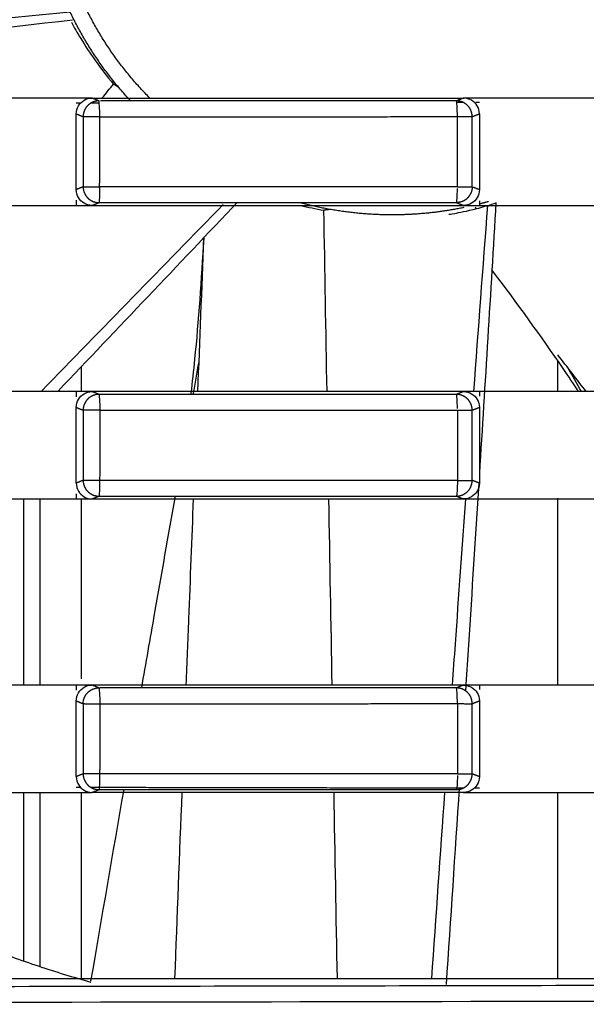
# Model space of a CAD drawing. Header units: millimetres. Extents: x 9946 to 11276, y -3292 to -1962.
# Tile 157 of 170: x 11006 to 11023, y -2185 to -2154. Entities that reach past the tile are written whole.
import ezdxf

# ---------------------------------------------------------------- set-up
doc = ezdxf.new("R2010")
doc.units = ezdxf.units.MM
doc.layers.add('ROXX NEO lite', color=7, linetype='Continuous', true_color=0x000000)

msp = doc.modelspace()

# ---------------------------------------------------------------- linework, layer by layer
at = {"layer": 'ROXX NEO lite', "color": 18, "lineweight": -3, "true_color": 0x000000}
for points, weights in [([(11009.057, -2156.077), (11006.69, -2153.528), (11006.167, -2150.089)], [0.85527863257, 0.8596337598, 0.945878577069]), ([(11009.665, -2155.989), (11007.22, -2153.52), (11006.673, -2150.089)], [0.85504708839, 0.855127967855, 0.943721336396]), ([(11008.053, -2156.077), (11007.847, -2156.077), (11007.701, -2156.224)], [1, 0.923925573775, 1]), ([(11019.73, -2156.224), (11019.585, -2156.078), (11019.379, -2156.077)], [1, 0.924347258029, 1]), ([(11007.701, -2156.224), (11007.555, -2156.37), (11007.554, -2156.577)], [1, 0.924003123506, 1]), ([(11019.876, -2156.577), (11019.876, -2156.371), (11019.73, -2156.224)], [1, 0.924119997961, 1]), ([(11008.082, -2156.581), (11007.597, -2156.577), (11007.554, -2156.577)], [1, 0.716757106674, 1]), ([(11008.082, -2156.581), (11013.746, -2156.577), (11019.407, -2156.577)], [1, 0.999992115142, 1]), ([(11019.407, -2156.577), (11019.839, -2156.577), (11019.876, -2156.577)], [1, 0.756562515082, 1]), ([(11007.554, -2158.801), (11007.555, -2159.008), (11007.701, -2159.154)], [1, 0.923940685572, 1]), ([(11007.554, -2158.801), (11007.596, -2158.801), (11008.077, -2158.801)], [1, 0.720090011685, 1]), ([(11019.407, -2158.801), (11013.744, -2158.801), (11008.077, -2158.801)], [1, 0.999992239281, 1]), ([(11019.407, -2158.801), (11019.839, -2158.801), (11019.876, -2158.801)], [1, 0.756578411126, 1]), ([(11019.876, -2158.801), (11019.876, -2159.007), (11019.73, -2159.154)], [1, 0.924362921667, 1]), ([(11007.701, -2159.154), (11007.847, -2159.301), (11008.053, -2159.301)], [1, 0.923986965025, 1]), ([(11019.73, -2159.154), (11019.584, -2159.301), (11019.377, -2159.301)], [1, 0.923391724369, 1]), ([(11020.387, -2159.27), (11020.24, -2159.311), (11020.093, -2159.348)], [0.910681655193, 0.913825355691, 0.917146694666]), ([(11007.701, -2165.524), (11007.555, -2165.67), (11007.554, -2165.877)], [1, 0.924003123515, 1]), ([(11008.053, -2165.377), (11007.847, -2165.377), (11007.701, -2165.524)], [1, 0.92392557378, 1]), ([(11019.73, -2165.524), (11019.585, -2165.378), (11019.379, -2165.377)], [1, 0.924361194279, 1]), ([(11019.876, -2165.877), (11019.876, -2165.671), (11019.73, -2165.524)], [1, 0.924119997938, 1]), ([(11008.082, -2165.881), (11007.597, -2165.877), (11007.554, -2165.877)], [1, 0.716757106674, 1]), ([(11008.082, -2165.881), (11013.746, -2165.877), (11019.407, -2165.877)], [1, 0.999992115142, 1]), ([(11019.407, -2165.877), (11019.839, -2165.877), (11019.876, -2165.877)], [1, 0.756562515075, 1]), ([(11007.554, -2168.101), (11007.555, -2168.308), (11007.701, -2168.454)], [1, 0.92375347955, 1]), ([(11008.077, -2168.101), (11007.596, -2168.101), (11007.554, -2168.101)], [1, 0.720077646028, 1]), ([(11019.407, -2168.101), (11013.744, -2168.101), (11008.077, -2168.101)], [1, 0.999992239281, 1]), ([(11019.407, -2168.101), (11019.839, -2168.101), (11019.876, -2168.101)], [1, 0.756578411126, 1]), ([(11019.73, -2168.454), (11019.876, -2168.307), (11019.876, -2168.101)], [1, 0.924362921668, 1]), ([(11007.701, -2168.454), (11007.847, -2168.601), (11008.053, -2168.601)], [1, 0.923986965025, 1]), ([(11019.379, -2168.601), (11019.585, -2168.6), (11019.73, -2168.454)], [1, 0.924104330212, 1]), ([(11007.554, -2175.177), (11007.555, -2174.97), (11007.701, -2174.824)], [1, 0.924003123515, 1]), ([(11007.701, -2174.824), (11007.847, -2174.677), (11008.054, -2174.677)], [1, 0.92375584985, 1]), ([(11019.73, -2174.824), (11019.585, -2174.678), (11019.379, -2174.677)], [1, 0.924347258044, 1]), ([(11019.876, -2175.179), (11019.877, -2174.972), (11019.73, -2174.824)], [1, 0.923391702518, 1]), ([(11007.554, -2175.177), (11007.597, -2175.177), (11008.082, -2175.181)], [1, 0.716757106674, 1]), ([(11008.082, -2175.181), (11013.746, -2175.177), (11019.407, -2175.177)], [1, 0.999992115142, 1]), ([(11019.407, -2175.177), (11019.839, -2175.177), (11019.876, -2175.179)], [1, 0.75651048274, 1]), ([(11008.077, -2177.401), (11007.596, -2177.401), (11007.554, -2177.401)], [1, 0.720090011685, 1]), ([(11007.554, -2177.401), (11007.555, -2177.608), (11007.701, -2177.754)], [1, 0.923940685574, 1]), ([(11019.407, -2177.401), (11013.744, -2177.401), (11008.077, -2177.401)], [1, 0.999992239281, 1]), ([(11019.407, -2177.401), (11019.839, -2177.401), (11019.876, -2177.401)], [1, 0.756578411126, 1]), ([(11019.73, -2177.754), (11019.876, -2177.607), (11019.876, -2177.401)], [1, 0.924362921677, 1]), ([(10995.396, -2177.806), (11001.006, -2182.086), (11007.798, -2184.001)], [0.977256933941, 0.953852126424, 0.964870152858]), ([(11007.701, -2177.754), (11007.847, -2177.901), (11008.053, -2177.901)], [1, 0.923986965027, 1]), ([(11019.377, -2177.901), (11019.584, -2177.901), (11019.73, -2177.754)], [1, 0.923391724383, 1]), ([(11051.342, -2184.042), (10935.838, -2184.366), (10820.335, -2184.042)], [1, 0.996771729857, 1])]:
    msp.add_rational_spline(points, weights, degree=2, dxfattribs=at)
for points, knots in [([(11007.144, -2153.265), (11002.483, -2153.725), (10993.653, -2154.618), (10984.826, -2155.547), (10980.658, -2155.988)], [-28.151025, -28.151025, -28.151025, -28.151025, -14.099015, -1.524458, -1.524458, -1.524458, -1.524458]), ([(11007.219, -2153.518), (11002.55, -2154.057), (10995.264, -2154.878), (10987.975, -2155.676), (10985.358, -2155.961)], [0, 0, 0, 0, 14.098949, 21.996849, 21.996849, 21.996849, 21.996849]), ([(11007.182, -2153.581), (11007.269, -2153.745), (11007.489, -2154.134), (11007.924, -2154.801), (11008.305, -2155.294), (11008.516, -2155.544)], [8.576304, 8.576304, 8.576304, 8.576304, 9.932268, 11.587642, 13.243769, 13.243769, 13.243769, 13.243769]), ([(11019.379, -2156.077), (11018.121, -2156.077), (11015.605, -2156.077), (11011.847, -2156.077), (11009.348, -2156.077), (11008.107, -2156.077)], [-11.34246, -11.34246, -11.34246, -11.34246, -7.561637, -3.78082, -0.053675, -0.053675, -0.053675, -0.053675]), ([(11008.077, -2158.801), (11008.078, -2158.916), (11008.068, -2159.193), (11008.059, -2159.297), (11008.053, -2159.301)], [0, 0, 0, 0, 0.4033497, 0.8118042, 0.8118042, 0.8118042, 0.8118042]), ([(11008.053, -2159.301), (11009.312, -2159.301), (11011.829, -2159.301), (11015.604, -2159.301), (11018.119, -2159.301), (11019.377, -2159.301)], [-11.340107, -11.340107, -11.340107, -11.340107, -7.55944, -3.778779, 0, 0, 0, 0]), ([(11019.139, -2159.666), (11019.142, -2159.669), (11019.268, -2159.655), (11019.811, -2159.55), (11020.387, -2159.39), (11020.618, -2159.316), (11020.641, -2159.309)], [0.476474, 0.476474, 0.476474, 0.476474, 3.310772, 6.62152, 8.276894, 8.453379, 8.453379, 8.453379, 8.453379]), ([(11010.976, -2165.347), (11011.018, -2164.99), (11011.058, -2164.627), (11011.095, -2164.259), (11011.217, -2163.039), (11011.309, -2161.746), (11011.377, -2160.413)], [3.36105, 3.36105, 3.36105, 3.36105, 4.76441, 4.76441, 4.76441, 9.422308, 9.422308, 9.422308, 9.422308]), ([(11023.246, -2165.289), (11023.086, -2165.047), (11022.923, -2164.804), (11022.757, -2164.56), (11022.066, -2163.547), (11021.305, -2162.497), (11020.501, -2161.432)], [3.641174, 3.641174, 3.641174, 3.641174, 4.76441, 4.76441, 4.76441, 9.422307, 9.422307, 9.422307, 9.422307]), ([(11019.379, -2165.377), (11018.121, -2165.377), (11015.605, -2165.377), (11011.829, -2165.377), (11009.312, -2165.377), (11008.053, -2165.377)], [-11.342455, -11.342455, -11.342455, -11.342455, -7.561637, -3.78082, 0, 0, 0, 0]), ([(11008.077, -2168.101), (11008.078, -2168.216), (11008.068, -2168.493), (11008.059, -2168.597), (11008.053, -2168.601)], [0, 0, 0, 0, 0.4033497, 0.8118042, 0.8118042, 0.8118042, 0.8118042]), ([(11020.084, -2168.193), (11019.976, -2169.901), (11019.841, -2172.027), (11019.704, -2174.152), (11019.677, -2174.569)], [8.963825, 8.963825, 8.963825, 8.963825, 14.098949, 15.353526, 15.353526, 15.353526, 15.353526]), ([(11008.053, -2168.601), (11009.312, -2168.601), (11011.829, -2168.601), (11015.605, -2168.601), (11018.12, -2168.601), (11019.379, -2168.601)], [-11.341993, -11.341993, -11.341993, -11.341993, -7.561325, -3.780664, 0, 0, 0, 0]), ([(11009.409, -2174.677), (11009.545, -2173.897), (11009.899, -2171.871), (11010.255, -2169.846), (11010.474, -2168.601)], [11.603258, 11.603258, 11.603258, 11.603258, 13.979394, 17.77213, 17.77213, 17.77213, 17.77213]), ([(11010.821, -2174.568), (11010.848, -2173.875), (11010.925, -2171.916), (11011.002, -2169.956), (11011.052, -2168.689)], [-16.431983, -16.431983, -16.431983, -16.431983, -14.34863, -10.536378, -10.536378, -10.536378, -10.536378]), ([(11019.666, -2168.697), (11019.554, -2170.227), (11019.412, -2172.191), (11019.272, -2174.155), (11019.241, -2174.589)], [-18.702546, -18.702546, -18.702546, -18.702546, -14.099015, -12.79518, -12.79518, -12.79518, -12.79518]), ([(11019.379, -2174.677), (11018.121, -2174.677), (11015.605, -2174.677), (11011.84, -2174.677), (11009.334, -2174.677), (11008.087, -2174.677)], [-11.341975, -11.341975, -11.341975, -11.341975, -7.561152, -3.780335, -0.033036, -0.033036, -0.033036, -0.033036]), ([(11008.077, -2177.401), (11008.078, -2177.516), (11008.068, -2177.793), (11008.059, -2177.897), (11008.053, -2177.901)], [0, 0, 0, 0, 0.4033497, 0.8118042, 0.8118042, 0.8118042, 0.8118042]), ([(11008.053, -2177.901), (11009.312, -2177.901), (11011.829, -2177.901), (11015.604, -2177.901), (11018.119, -2177.901), (11019.377, -2177.901)], [-11.340107, -11.340107, -11.340107, -11.340107, -7.55944, -3.778779, 0, 0, 0, 0])]:
    msp.add_open_spline(points, degree=3, knots=knots, dxfattribs=at)
for points, degree in [([(11008.16, -2155.983), (11008.279, -2155.837), (11008.398, -2155.69), (11008.516, -2155.544)], 3), ([(11008.682, -2155.652), (11008.599, -2155.598), (11008.516, -2155.544)], 2), ([(11007.335, -2155.989), (11006.822, -2155.989), (11005.797, -2155.989), (11004.26, -2155.989), (11003.235, -2155.989), (11002.723, -2155.989)], 3), ([(11007.335, -2156.489), (11007.335, -2156.393), (11007.382, -2156.229), (11007.574, -2156.036), (11007.739, -2155.989), (11007.834, -2155.989)], 3), ([(11007.834, -2155.989), (11007.667, -2155.989), (11007.501, -2155.989), (11007.335, -2155.989)], 3), ([(11007.471, -2156.154), (11007.425, -2156.154), (11007.38, -2156.154), (11007.335, -2156.154)], 3), ([(11008.054, -2156.152), (11007.966, -2156.153), (11007.879, -2156.153), (11007.792, -2156.153)], 3), ([(11007.834, -2155.989), (11009.141, -2155.989), (11011.757, -2155.988), (11015.679, -2155.988), (11018.294, -2155.989), (11019.601, -2155.989)], 3), ([(11008.053, -2156.077), (11007.944, -2156.033), (11007.834, -2155.989)], 2), ([(11008.082, -2156.581), (11008.082, -2156.465), (11008.07, -2156.186), (11008.059, -2156.081), (11008.053, -2156.077)], 3), ([(11019.601, -2155.989), (11019.49, -2156.033), (11019.379, -2156.077)], 2), ([(11019.407, -2156.577), (11019.407, -2156.461), (11019.402, -2156.188), (11019.386, -2156.081), (11019.379, -2156.077)], 3), ([(11019.621, -2156.131), (11019.54, -2156.131), (11019.46, -2156.131), (11019.379, -2156.131)], 3), ([(11020.103, -2156.487), (11020.103, -2156.391), (11020.053, -2156.225), (11019.866, -2156.039), (11019.699, -2155.989), (11019.601, -2155.989)], 3), ([(11020.103, -2155.989), (11019.936, -2155.989), (11019.768, -2155.989), (11019.601, -2155.989)], 3), ([(11020.103, -2156.13), (11020.065, -2156.13), (11020.027, -2156.13), (11019.99, -2156.13)], 3), ([(11024.551, -2155.989), (11024.056, -2155.989), (11023.068, -2155.989), (11021.586, -2155.989), (11020.597, -2155.989), (11020.103, -2155.989)], 3), ([(11007.335, -2158.889), (11007.335, -2157.689), (11007.335, -2156.489)], 2), ([(11007.335, -2156.489), (11007.444, -2156.533), (11007.554, -2156.577)], 2), ([(11019.876, -2156.577), (11019.99, -2156.532), (11020.103, -2156.487)], 2), ([(11020.103, -2156.487), (11020.103, -2157.689), (11020.103, -2158.891)], 2), ([(11007.554, -2156.577), (11007.554, -2157.689), (11007.554, -2158.801)], 2), ([(11008.077, -2158.801), (11008.08, -2157.691), (11008.082, -2156.581)], 2), ([(11019.407, -2158.801), (11019.407, -2157.689), (11019.407, -2156.577)], 2), ([(11019.876, -2158.801), (11019.876, -2157.689), (11019.876, -2156.577)], 2), ([(11007.554, -2158.801), (11007.444, -2158.845), (11007.335, -2158.889)], 2), ([(11007.834, -2159.389), (11007.739, -2159.389), (11007.574, -2159.342), (11007.382, -2159.149), (11007.335, -2158.984), (11007.335, -2158.889)], 3), ([(11019.377, -2159.301), (11019.383, -2159.297), (11019.399, -2159.209), (11019.406, -2158.966), (11019.407, -2158.856)], 3), ([(11020.103, -2158.891), (11020.103, -2158.987), (11020.054, -2159.151), (11019.867, -2159.339), (11019.699, -2159.389), (11019.601, -2159.389)], 3), ([(11020.103, -2158.891), (11020.005, -2158.852), (11019.906, -2158.813)], 2), ([(11012.447, -2159.283), (11010.554, -2161.283), (11008.657, -2163.281), (11006.758, -2165.275)], 3), ([(11007.335, -2159.224), (11007.335, -2159.307), (11007.335, -2159.389)], 2), ([(11020.103, -2159.248), (11020.103, -2159.319), (11020.103, -2159.389)], 2), ([(11020.63, -2159.292), (11020.458, -2162.157), (11020.283, -2165.022), (11020.103, -2167.887)], 3), ([(11002.723, -2159.389), (11003.235, -2159.389), (11004.26, -2159.389), (11005.797, -2159.389), (11006.822, -2159.389), (11007.335, -2159.389)], 3), ([(11011.991, -2159.364), (11010.072, -2161.327), (11008.157, -2163.293), (11006.244, -2165.261)], 3), ([(11007.335, -2159.389), (11007.501, -2159.389), (11007.667, -2159.389), (11007.834, -2159.389)], 3), ([(11007.834, -2159.389), (11007.943, -2159.345), (11008.053, -2159.301)], 2), ([(11007.834, -2159.389), (11009.141, -2159.389), (11011.757, -2159.39), (11015.679, -2159.39), (11018.294, -2159.389), (11019.601, -2159.389)], 3), ([(11014.445, -2159.39), (11014.679, -2159.446), (11014.923, -2159.497), (11015.179, -2159.541)], 3), ([(11015.376, -2159.517), (11015.278, -2159.529), (11015.179, -2159.541)], 2), ([(11015.279, -2165.288), (11015.245, -2163.373), (11015.212, -2161.457), (11015.179, -2159.541)], 3), ([(11019.377, -2159.301), (11019.489, -2159.345), (11019.601, -2159.389)], 2), ([(11019.601, -2159.389), (11019.768, -2159.389), (11019.936, -2159.389), (11020.103, -2159.389)], 3), ([(11020.361, -2159.395), (11020.211, -2161.36), (11020.063, -2163.324), (11019.917, -2165.289)], 3), ([(11020.002, -2159.49), (11019.993, -2159.475), (11019.985, -2159.461), (11019.976, -2159.446)], 3), ([(11020.103, -2159.389), (11021.586, -2159.389), (11023.068, -2159.389), (11024.551, -2159.389)], 3), ([(11011.188, -2165.289), (11011.252, -2163.665), (11011.318, -2162.041), (11011.383, -2160.417)], 3), ([(11023.49, -2165.289), (11023.189, -2164.9), (11022.889, -2164.512), (11022.588, -2164.123)], 3), ([(11022.588, -2165.289), (11022.588, -2164.787), (11022.588, -2164.286)], 2), ([(11007.488, -2164.508), (11007.488, -2164.899), (11007.488, -2165.289)], 2), ([(11011.043, -2165.377), (11011.104, -2165.034), (11011.164, -2164.691), (11011.225, -2164.348)], 3), ([(11023.343, -2165.289), (11023.2, -2165.041), (11023.057, -2164.792), (11022.914, -2164.544)], 3), ([(11007.335, -2165.289), (11006.822, -2165.289), (11005.797, -2165.289), (11004.26, -2165.289), (11003.235, -2165.289), (11002.723, -2165.289)], 3), ([(11007.335, -2165.789), (11007.335, -2165.693), (11007.382, -2165.529), (11007.574, -2165.336), (11007.739, -2165.289), (11007.834, -2165.289)], 3), ([(11007.834, -2165.289), (11007.667, -2165.289), (11007.501, -2165.289), (11007.335, -2165.289)], 3), ([(11007.335, -2165.289), (11007.335, -2165.371), (11007.335, -2165.454)], 2), ([(11019.601, -2165.289), (11018.294, -2165.289), (11015.679, -2165.288), (11011.757, -2165.288), (11009.141, -2165.289), (11007.834, -2165.289)], 3), ([(11008.053, -2165.377), (11007.944, -2165.333), (11007.834, -2165.289)], 2), ([(11008.053, -2165.377), (11008.059, -2165.381), (11008.07, -2165.486), (11008.082, -2165.765), (11008.082, -2165.881)], 3), ([(11019.601, -2165.289), (11019.49, -2165.333), (11019.379, -2165.377)], 2), ([(11019.407, -2165.822), (11019.406, -2165.711), (11019.4, -2165.469), (11019.385, -2165.381), (11019.379, -2165.377)], 3), ([(11020.103, -2165.289), (11019.936, -2165.289), (11019.768, -2165.289), (11019.601, -2165.289)], 3), ([(11019.601, -2165.289), (11019.699, -2165.289), (11019.866, -2165.339), (11020.053, -2165.525), (11020.103, -2165.691), (11020.103, -2165.787)], 3), ([(11024.551, -2165.289), (11024.056, -2165.289), (11023.068, -2165.289), (11021.586, -2165.289), (11020.597, -2165.289), (11020.103, -2165.289)], 3), ([(11020.103, -2165.289), (11020.103, -2165.359), (11020.103, -2165.43)], 2), ([(11007.335, -2165.789), (11007.444, -2165.833), (11007.554, -2165.877)], 2), ([(11007.335, -2168.189), (11007.335, -2166.989), (11007.335, -2165.789)], 2), ([(11019.876, -2165.877), (11019.99, -2165.832), (11020.103, -2165.787)], 2), ([(11020.103, -2165.787), (11020.103, -2166.989), (11020.103, -2168.191)], 2), ([(11007.554, -2165.877), (11007.554, -2166.989), (11007.554, -2168.101)], 2), ([(11008.082, -2165.881), (11008.08, -2166.991), (11008.077, -2168.101)], 2), ([(11019.407, -2165.877), (11019.407, -2166.989), (11019.407, -2168.101)], 2), ([(11019.876, -2168.101), (11019.876, -2166.989), (11019.876, -2165.877)], 2), ([(11007.554, -2168.101), (11007.444, -2168.145), (11007.335, -2168.189)], 2), ([(11007.335, -2168.189), (11007.335, -2168.284), (11007.382, -2168.449), (11007.574, -2168.642), (11007.739, -2168.689), (11007.834, -2168.689)], 3), ([(11019.407, -2168.101), (11019.407, -2168.217), (11019.402, -2168.49), (11019.385, -2168.597), (11019.379, -2168.601)], 3), ([(11020.103, -2168.191), (11020.103, -2168.287), (11020.054, -2168.451), (11019.867, -2168.639), (11019.699, -2168.689), (11019.601, -2168.689)], 3), ([(11020.103, -2168.191), (11019.99, -2168.146), (11019.876, -2168.101)], 2), ([(11007.335, -2168.524), (11007.335, -2168.607), (11007.335, -2168.689)], 2), ([(11007.834, -2168.689), (11007.943, -2168.645), (11008.053, -2168.601)], 2), ([(11019.379, -2168.601), (11019.49, -2168.645), (11019.601, -2168.689)], 2), ([(11002.723, -2168.689), (11003.235, -2168.689), (11004.26, -2168.689), (11005.797, -2168.689), (11006.822, -2168.689), (11007.335, -2168.689)], 3), ([(11005.679, -2174.575), (11005.679, -2171.632), (11005.679, -2168.689)], 2), ([(11006.178, -2168.682), (11006.178, -2171.635), (11006.178, -2174.589)], 2), ([(11007.335, -2168.689), (11007.501, -2168.689), (11007.667, -2168.689), (11007.834, -2168.689)], 3), ([(11007.488, -2168.689), (11007.488, -2171.541), (11007.488, -2174.394)], 2), ([(11007.834, -2168.689), (11009.141, -2168.689), (11011.757, -2168.69), (11015.679, -2168.69), (11018.294, -2168.689), (11019.601, -2168.689)], 3), ([(11015.441, -2174.589), (11015.406, -2172.622), (11015.372, -2170.656), (11015.338, -2168.689)], 3), ([(11019.601, -2168.689), (11019.768, -2168.689), (11019.936, -2168.689), (11020.103, -2168.689)], 3), ([(11020.103, -2168.689), (11021.586, -2168.689), (11023.068, -2168.689), (11024.551, -2168.689)], 3), ([(11022.588, -2174.574), (11022.588, -2171.62), (11022.588, -2168.667)], 2), ([(11007.335, -2174.589), (11006.822, -2174.589), (11005.797, -2174.589), (11004.26, -2174.589), (11003.235, -2174.589), (11002.723, -2174.589)], 3), ([(11007.335, -2175.089), (11007.335, -2174.993), (11007.382, -2174.829), (11007.574, -2174.636), (11007.739, -2174.589), (11007.834, -2174.589)], 3), ([(11007.834, -2174.589), (11007.667, -2174.589), (11007.501, -2174.589), (11007.335, -2174.589)], 3), ([(11007.335, -2174.589), (11007.335, -2174.671), (11007.335, -2174.754)], 2), ([(11019.601, -2174.589), (11018.294, -2174.589), (11015.679, -2174.588), (11011.757, -2174.588), (11009.141, -2174.589), (11007.834, -2174.589)], 3), ([(11008.054, -2174.677), (11007.944, -2174.633), (11007.834, -2174.589)], 2), ([(11008.054, -2174.677), (11008.06, -2174.681), (11008.07, -2174.786), (11008.082, -2175.065), (11008.082, -2175.181)], 3), ([(11019.601, -2174.589), (11019.49, -2174.633), (11019.379, -2174.677)], 2), ([(11019.407, -2175.177), (11019.407, -2175.061), (11019.402, -2174.788), (11019.386, -2174.681), (11019.379, -2174.677)], 3), ([(11020.103, -2174.589), (11019.936, -2174.589), (11019.768, -2174.589), (11019.601, -2174.589)], 3), ([(11019.601, -2174.589), (11019.699, -2174.589), (11019.866, -2174.639), (11020.053, -2174.825), (11020.103, -2174.991), (11020.103, -2175.087)], 3), ([(11019.675, -2174.594), (11019.672, -2174.647), (11019.669, -2174.699), (11019.665, -2174.752)], 3), ([(11024.551, -2174.589), (11024.056, -2174.589), (11023.068, -2174.589), (11021.586, -2174.589), (11020.597, -2174.589), (11020.103, -2174.589)], 3), ([(11020.103, -2174.589), (11020.103, -2174.659), (11020.103, -2174.73)], 2), ([(11007.335, -2177.489), (11007.335, -2176.289), (11007.335, -2175.089)], 2), ([(11007.335, -2175.089), (11007.444, -2175.133), (11007.554, -2175.177)], 2), ([(11007.554, -2175.177), (11007.554, -2176.289), (11007.554, -2177.401)], 2), ([(11008.082, -2175.181), (11008.08, -2176.291), (11008.077, -2177.401)], 2), ([(11019.407, -2175.177), (11019.407, -2176.289), (11019.407, -2177.401)], 2), ([(11019.876, -2175.179), (11019.99, -2175.133), (11020.103, -2175.087)], 2), ([(11019.876, -2177.401), (11019.876, -2176.29), (11019.876, -2175.179)], 2), ([(11020.103, -2175.087), (11020.103, -2176.289), (11020.103, -2177.491)], 2), ([(11007.554, -2177.401), (11007.444, -2177.445), (11007.335, -2177.489)], 2), ([(11007.335, -2177.489), (11007.335, -2177.584), (11007.382, -2177.749), (11007.574, -2177.942), (11007.739, -2177.989), (11007.834, -2177.989)], 3), ([(11019.407, -2177.456), (11019.406, -2177.566), (11019.399, -2177.809), (11019.383, -2177.897), (11019.377, -2177.901)], 3), ([(11020.103, -2177.491), (11020.103, -2177.587), (11020.054, -2177.751), (11019.867, -2177.939), (11019.699, -2177.989), (11019.601, -2177.989)], 3), ([(11020.103, -2177.491), (11019.99, -2177.446), (11019.876, -2177.401)], 2), ([(11002.723, -2177.989), (11003.235, -2177.989), (11004.26, -2177.989), (11005.797, -2177.989), (11006.822, -2177.989), (11007.335, -2177.989)], 3), ([(11005.679, -2183.334), (11005.679, -2180.661), (11005.679, -2177.989)], 2), ([(11006.178, -2177.989), (11006.178, -2180.746), (11006.178, -2183.504)], 2), ([(11007.335, -2177.824), (11007.4, -2177.824), (11007.465, -2177.824)], 2), ([(11007.335, -2177.989), (11007.501, -2177.989), (11007.667, -2177.989), (11007.834, -2177.989)], 3), ([(11007.488, -2177.989), (11007.488, -2180.932), (11007.488, -2183.875)], 2), ([(11007.79, -2177.825), (11013.7, -2177.836), (11019.61, -2177.847)], 2), ([(11007.802, -2183.975), (11008.149, -2181.95), (11008.498, -2179.925), (11008.849, -2177.901)], 3), ([(11007.834, -2177.989), (11007.943, -2177.945), (11008.053, -2177.901)], 2), ([(11019.601, -2177.989), (11018.294, -2177.989), (11015.679, -2177.99), (11011.757, -2177.99), (11009.141, -2177.989), (11007.834, -2177.989)], 3), ([(11010.463, -2183.889), (11010.538, -2181.922), (11010.613, -2179.956), (11010.689, -2177.989)], 3), ([(11015.605, -2183.889), (11015.57, -2181.922), (11015.535, -2179.956), (11015.501, -2177.989)], 3), ([(11019, -2177.989), (11018.861, -2179.953), (11018.724, -2181.918), (11018.588, -2183.882)], 3), ([(11019.463, -2177.847), (11019.327, -2179.923), (11019.19, -2181.998), (11019.051, -2184.073)], 3), ([(11019.601, -2177.989), (11019.768, -2177.989), (11019.936, -2177.989), (11020.103, -2177.989)], 3), ([(11019.95, -2177.848), (11020.027, -2177.848), (11020.103, -2177.848)], 2), ([(11020.103, -2177.989), (11021.586, -2177.989), (11023.068, -2177.989), (11024.551, -2177.989)], 3), ([(11022.588, -2183.889), (11022.588, -2180.939), (11022.588, -2177.989)], 2), ([(10988.088, -2183.889), (11017.338, -2183.889), (11046.588, -2183.889)], 2), ([(11051.382, -2184.543), (11032.167, -2184.597), (10993.673, -2184.676), (10935.838, -2184.717), (10878.004, -2184.676), (10839.51, -2184.597), (10820.294, -2184.543)], 3)]:
    msp.add_open_spline(points, degree=degree, dxfattribs=at)
msp.add_rational_spline([(11019.615, -2159.457), (11018.441, -2159.699), (11017.243, -2159.689), (11015.805, -2159.676), (11014.416, -2159.305)], [0.928396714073, 0.958159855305, 1, 0.950217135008, 0.917531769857], degree=2, knots=[-20.202247, -20.202247, -20.202247, -17.65432, -17.65432, -14.622707, -14.622707, -14.622707], dxfattribs=at)

doc.saveas('drawing.dxf')
